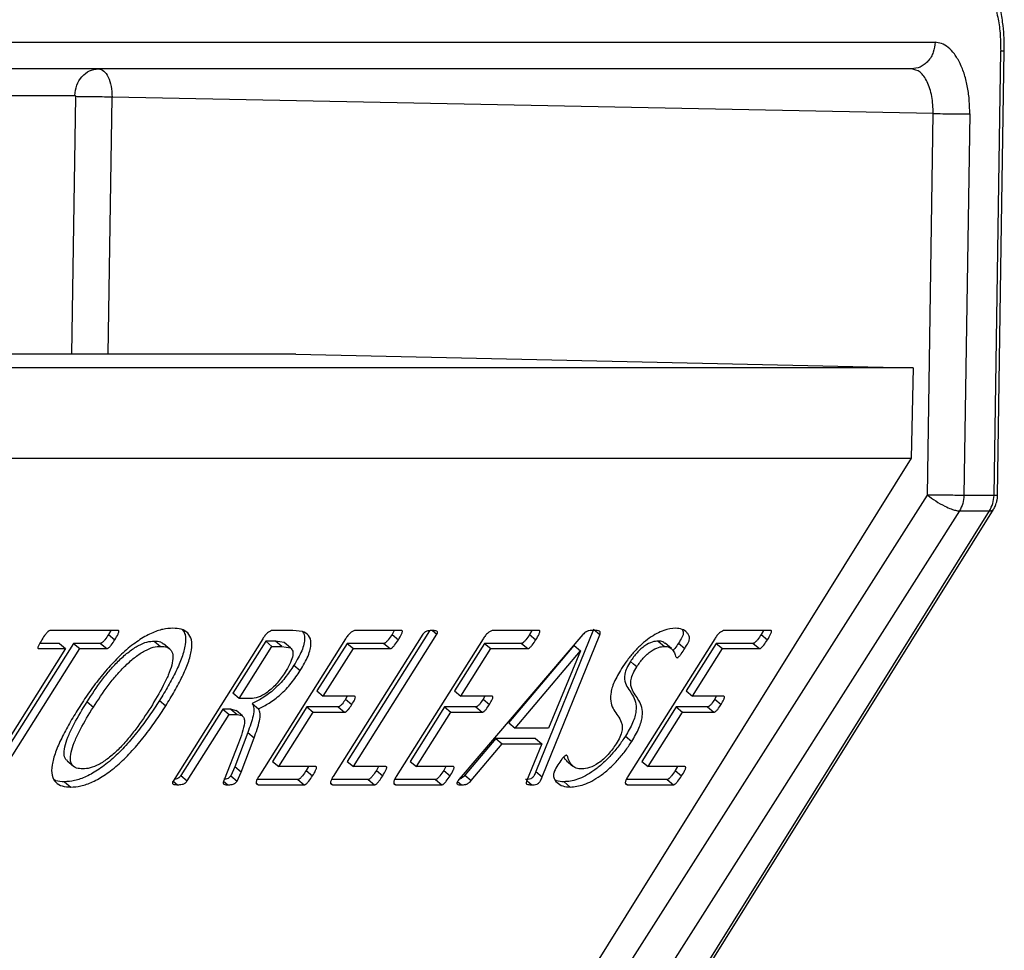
# Model space of a CAD drawing. Header units: millimetres. Extents: x 224 to 956, y 38 to 794.
# Tile 61 of 130: x 373 to 384, y 398 to 408. Entities that reach past the tile are written whole.
import ezdxf

# ---------------------------------------------------------------- set-up
doc = ezdxf.new("R2010")
doc.units = ezdxf.units.MM

msp = doc.modelspace()

# ---------------------------------------------------------------- linework, layer by layer
at = {"color": 179, "linetype": 'Continuous', "lineweight": 25}
for p, q in [((370.405, 408.048), (383.505, 408.048)), ((384.159, 403.024), (384.233, 407.953)), ((384.24, 405.785), (384.273, 407.954)), ((383.245, 407.753), (370.184, 407.753)), ((383.485, 407.259), (374.38, 407.44)), ((383.421, 403.029), (383.485, 407.259)), ((383.89, 407.254), (383.826, 403.024)), ((384.199, 403.025), (384.24, 405.785)), ((376.418, 404.589), (371.793, 404.589)), ((376.418, 404.589), (383.261, 404.439)), ((383.261, 404.439), (370.533, 404.439)), ((383.261, 404.439), (383.24, 403.439)), ((370.521, 403.439), (383.24, 403.439)), ((383.24, 403.439), (379.704, 397.765)), ((374.091, 388.367), (383.421, 403.029)), ((384.159, 403.024), (383.826, 403.024)), ((374.582, 387.53), (384.153, 402.87)), ((383.776, 402.853), (374.016, 387.513)), ((374.538, 387.513), (384.109, 402.853)), ((383.776, 402.853), (384.109, 402.853)), ((374.446, 401.527), (373.694, 401.527)), ((374.365, 401.527), (374.34, 401.484)), ((374.34, 401.484), (374.41, 401.425)), ((376.384, 401.527), (376.161, 401.527)), ((376.491, 401.517), (376.384, 401.527)), ((377.825, 401.485), (376.831, 399.908)), ((377.898, 401.523), (376.985, 400.076)), ((377.055, 400.017), (377.981, 401.485)), ((377.59, 401.527), (377.08, 401.527)), ((377.508, 401.527), (377.484, 401.483)), ((377.484, 401.483), (377.554, 401.424)), ((377.931, 401.527), (377.981, 401.485)), ((379.6, 401.481), (378.25, 399.905)), ((379.115, 401.527), (378.605, 401.527)), ((379.034, 401.527), (379.009, 401.483)), ((379.009, 401.483), (379.079, 401.424)), ((379.717, 401.539), (379.08, 399.962)), ((379.15, 399.904), (379.787, 401.48)), ((379.787, 401.48), (379.717, 401.539)), ((381.683, 401.527), (381.173, 401.527)), ((381.602, 401.527), (381.577, 401.483)), ((381.577, 401.483), (381.647, 401.424)), ((373.951, 401.384), (373.025, 399.916)), ((373.795, 401.384), (373.578, 401.384)), ((373.795, 401.384), (373.865, 401.326)), ((374.25, 401.384), (373.951, 401.384)), ((373.951, 401.384), (374.021, 401.326)), ((374.25, 401.384), (374.32, 401.326)), ((374.848, 401.41), (374.918, 401.351)), ((375.021, 401.32), (374.951, 401.379)), ((376.051, 401.435), (375.056, 399.858)), ((376.083, 401.41), (375.718, 400.831)), ((375.788, 400.772), (376.153, 401.351)), ((376.969, 401.434), (376.006, 399.908)), ((376.193, 401.41), (376.083, 401.41)), ((376.153, 401.351), (376.083, 401.41)), ((376.153, 401.351), (376.263, 401.351)), ((376.287, 401.392), (376.193, 401.41)), ((376.263, 401.351), (376.193, 401.41)), ((376.263, 401.351), (376.357, 401.333)), ((376.357, 401.333), (376.287, 401.392)), ((376.986, 401.384), (376.652, 400.856)), ((377.394, 401.384), (376.986, 401.384)), ((376.986, 401.384), (377.056, 401.326)), ((377.394, 401.384), (377.464, 401.326)), ((378.494, 401.434), (377.531, 399.908)), ((378.511, 401.384), (378.178, 400.856)), ((378.919, 401.384), (378.511, 401.384)), ((378.511, 401.384), (378.581, 401.326)), ((378.78, 400.504), (379.503, 401.359)), ((378.919, 401.384), (378.989, 401.326)), ((379.503, 401.359), (379.573, 401.3)), ((381.062, 401.434), (380.099, 399.908)), ((380.436, 401.41), (380.506, 401.351)), ((380.582, 401.326), (380.512, 401.385)), ((380.66, 401.386), (380.73, 401.328)), ((381.079, 401.384), (380.746, 400.856)), ((381.487, 401.384), (381.079, 401.384)), ((381.079, 401.384), (381.149, 401.326)), ((381.487, 401.384), (381.557, 401.326)), ((373.865, 401.326), (372.939, 399.858)), ((373.095, 399.858), (374.021, 401.326)), ((373.566, 401.326), (373.865, 401.326)), ((374.021, 401.326), (374.32, 401.326)), ((376.722, 400.797), (377.056, 401.326)), ((377.056, 401.326), (377.464, 401.326)), ((378.248, 400.797), (378.581, 401.326)), ((378.581, 401.326), (378.989, 401.326)), ((378.85, 400.445), (379.573, 401.3)), ((379.573, 401.3), (379.219, 400.445)), ((380.816, 400.797), (381.149, 401.326)), ((381.149, 401.326), (381.557, 401.326)), ((376.397, 401.142), (376.467, 401.083)), ((380.163, 401.154), (380.128, 401.184)), ((380.198, 401.125), (380.163, 401.154)), ((375.788, 400.772), (375.718, 400.831)), ((376.652, 400.856), (376.722, 400.797)), ((377.069, 400.797), (376.722, 400.797)), ((376.987, 400.797), (376.968, 400.765)), ((378.178, 400.856), (378.248, 400.797)), ((378.594, 400.797), (378.248, 400.797)), ((378.512, 400.797), (378.494, 400.765)), ((380.746, 400.856), (380.816, 400.797)), ((381.162, 400.797), (380.816, 400.797)), ((381.08, 400.797), (381.062, 400.765)), ((374.102, 400.735), (374.172, 400.676)), ((374.905, 400.75), (374.975, 400.691)), ((375.915, 400.772), (375.788, 400.772)), ((375.934, 400.719), (376.004, 400.66)), ((376.968, 400.765), (377.038, 400.706)), ((378.494, 400.765), (378.564, 400.706)), ((381.062, 400.765), (381.132, 400.706)), ((375.607, 400.655), (375.142, 399.918)), ((375.212, 399.859), (375.677, 400.596)), ((375.698, 400.655), (375.607, 400.655)), ((375.607, 400.655), (375.677, 400.596)), ((375.677, 400.596), (375.768, 400.596)), ((375.754, 400.635), (375.698, 400.655)), ((375.698, 400.655), (375.768, 400.596)), ((375.826, 400.579), (375.756, 400.638)), ((376.541, 400.68), (376.16, 400.076)), ((376.23, 400.017), (376.611, 400.621)), ((376.888, 400.68), (376.541, 400.68)), ((376.541, 400.68), (376.611, 400.621)), ((376.611, 400.621), (376.958, 400.621)), ((376.888, 400.68), (376.958, 400.621)), ((378.067, 400.68), (377.686, 400.076)), ((377.756, 400.017), (378.137, 400.621)), ((378.413, 400.68), (378.067, 400.68)), ((378.067, 400.68), (378.137, 400.621)), ((378.137, 400.621), (378.483, 400.621)), ((378.413, 400.68), (378.483, 400.621)), ((380.635, 400.68), (380.254, 400.076)), ((380.324, 400.017), (380.705, 400.621)), ((380.981, 400.68), (380.635, 400.68)), ((380.635, 400.68), (380.705, 400.621)), ((380.705, 400.621), (381.051, 400.621)), ((380.981, 400.68), (381.051, 400.621)), ((378.78, 400.504), (378.85, 400.445)), ((375.884, 400.394), (375.74, 400.015)), ((375.884, 400.394), (375.954, 400.335)), ((379.219, 400.445), (378.85, 400.445)), ((375.781, 400.279), (375.621, 399.871)), ((375.81, 399.956), (375.954, 400.335)), ((378.634, 400.328), (378.29, 399.921)), ((378.36, 399.862), (378.704, 400.269)), ((379.075, 400.328), (378.634, 400.328)), ((378.634, 400.328), (378.704, 400.269)), ((378.704, 400.269), (379.145, 400.269)), ((379.145, 400.269), (378.976, 399.856)), ((379.075, 400.328), (379.145, 400.269)), ((380.071, 400.355), (380.142, 400.296)), ((373.881, 400.082), (373.951, 400.023)), ((376.16, 400.076), (376.23, 400.017)), ((376.985, 400.076), (377.055, 400.017)), ((377.686, 400.076), (377.756, 400.017)), ((379.42, 400.083), (379.49, 400.024)), ((380.254, 400.076), (380.324, 400.017)), ((375.74, 400.015), (375.696, 399.917)), ((375.81, 399.956), (375.74, 400.015)), ((375.766, 399.858), (375.81, 399.956)), ((376.638, 400.017), (376.23, 400.017)), ((376.557, 400.017), (376.532, 399.975)), ((376.532, 399.975), (376.602, 399.916)), ((377.417, 400.017), (377.055, 400.017)), ((377.335, 400.017), (377.311, 399.976)), ((377.311, 399.976), (377.381, 399.917)), ((378.164, 400.017), (377.756, 400.017)), ((378.082, 400.017), (378.057, 399.975)), ((378.057, 399.975), (378.127, 399.916)), ((378.29, 399.921), (378.36, 399.862)), ((379.08, 399.962), (379.15, 399.904)), ((380.732, 400.017), (380.324, 400.017)), ((380.65, 400.017), (380.625, 399.975)), ((380.625, 399.975), (380.695, 399.916)), ((373.852, 399.85), (373.922, 399.791)), ((375.057, 399.858), (375.107, 399.816)), ((375.142, 399.918), (375.212, 399.859)), ((375.616, 399.856), (375.664, 399.816)), ((375.696, 399.917), (375.766, 399.858)), ((375.984, 399.829), (376, 399.816)), ((376.441, 399.875), (375.987, 399.875)), ((376, 399.816), (376.511, 399.816)), ((376.441, 399.875), (376.511, 399.816)), ((376.809, 399.829), (376.825, 399.816)), ((377.219, 399.875), (376.812, 399.875)), ((376.825, 399.816), (377.289, 399.816)), ((377.219, 399.875), (377.289, 399.816)), ((377.509, 399.829), (377.526, 399.816)), ((377.966, 399.875), (377.512, 399.875)), ((377.526, 399.816), (378.036, 399.816)), ((377.966, 399.875), (378.036, 399.816)), ((378.21, 399.852), (378.253, 399.816)), ((378.981, 399.859), (379.033, 399.816)), ((379.391, 399.85), (379.461, 399.791)), ((380.077, 399.829), (380.094, 399.816)), ((380.534, 399.875), (380.08, 399.875)), ((380.094, 399.816), (380.604, 399.816)), ((380.534, 399.875), (380.604, 399.816))]:
    msp.add_line(p, q, dxfattribs=at)
at = {"color": 8, "linetype": 'Continuous', "lineweight": 25}
for p, q in [((370.055, 407.459), (373.968, 407.459)), ((373.974, 407.446), (373.931, 404.589)), ((374.337, 404.589), (374.38, 407.44))]:
    msp.add_line(p, q, dxfattribs=at)
at = {"color": 179, "linetype": 'Continuous', "lineweight": 25}
for points, knots in [([(384.273, 407.954), (384.273, 408.011), (384.272, 408.118), (384.255, 408.282), (384.23, 408.423), (384.202, 408.535), (384.175, 408.619), (384.141, 408.71), (384.087, 408.824), (384.021, 408.93), (383.941, 409.024), (383.858, 409.096), (383.756, 409.16), (383.677, 409.183), (383.636, 409.195)], [0, 0, 0, 0, 0.102603, 0.193616, 0.302373, 0.372843, 0.419737, 0.476195, 0.568098, 0.68081, 0.748643, 0.824973, 0.909265, 1, 1, 1, 1]), ([(383.768, 408.913), (383.797, 408.91), (383.857, 408.903), (383.946, 408.85), (384.03, 408.761), (384.105, 408.637), (384.165, 408.483), (384.207, 408.311), (384.231, 408.133), (384.232, 408.012), (384.233, 407.953)], [0, 0, 0, 0, 0.116515, 0.24001, 0.368642, 0.500001, 0.631358, 0.759987, 0.883484, 1, 1, 1, 1]), ([(383.505, 408.048), (383.501, 408.011), (383.495, 407.954), (383.462, 407.885), (383.428, 407.838), (383.387, 407.8), (383.327, 407.763), (383.277, 407.757), (383.245, 407.753)], [0, 0, 0, 0, 0.239693, 0.368518, 0.500006, 0.631484, 0.760307, 1, 1, 1, 1]), ([(383.89, 407.254), (383.889, 407.302), (383.888, 407.402), (383.868, 407.55), (383.834, 407.692), (383.784, 407.819), (383.722, 407.923), (383.652, 407.996), (383.579, 408.04), (383.529, 408.046), (383.505, 408.048)], [0, 0, 0, 0, 0.116514, 0.240009, 0.368641, 0.500001, 0.631359, 0.759987, 0.883483, 1, 1, 1, 1]), ([(373.968, 407.459), (373.972, 407.498), (373.981, 407.575), (374.042, 407.672), (374.127, 407.74), (374.194, 407.749), (374.228, 407.753)], [0, 0, 0, 0, 0.250004, 0.499998, 0.749995, 1, 1, 1, 1]), ([(374.228, 407.753), (374.248, 407.749), (374.289, 407.739), (374.34, 407.667), (374.374, 407.563), (374.378, 407.481), (374.38, 407.44)], [0, 0, 0, 0, 0.25, 0.500008, 0.750005, 1, 1, 1, 1]), ([(383.485, 407.259), (383.482, 407.324), (383.477, 407.453), (383.422, 407.617), (383.342, 407.731), (383.277, 407.746), (383.245, 407.753)], [0, 0, 0, 0, 0.250002, 0.500003, 0.750001, 1, 1, 1, 1]), ([(373.968, 407.459), (373.969, 407.459), (373.97, 407.458), (373.972, 407.457), (373.973, 407.455), (373.973, 407.453), (373.974, 407.45), (373.974, 407.447), (373.974, 407.446)], [0, 0, 0, 0, 0.239522, 0.368414, 0.500081, 0.631668, 0.760656, 1, 1, 1, 1]), ([(374.38, 407.44), (374.343, 407.441), (374.271, 407.442), (374.152, 407.444), (374.044, 407.445), (373.998, 407.445), (373.974, 407.446)], [0, 0, 0, 0, 0.249997, 0.499992, 0.75, 1, 1, 1, 1]), ([(383.485, 407.259), (383.519, 407.258), (383.573, 407.257), (383.651, 407.256), (383.711, 407.255), (383.768, 407.254), (383.834, 407.254), (383.868, 407.254), (383.89, 407.254)], [0, 0, 0, 0, 0.2396977, 0.3685124, 0.5000017, 0.6314817, 0.7603059, 1, 1, 1, 1]), ([(383.421, 403.029), (383.451, 403.007), (383.51, 402.961), (383.606, 402.907), (383.68, 402.875), (383.736, 402.857), (383.762, 402.854), (383.776, 402.853)], [0, 0, 0, 0, 0.2495788, 0.4991577, 0.6929293, 0.8323974, 1, 1, 1, 1]), ([(383.826, 403.024), (383.803, 403.024), (383.756, 403.025), (383.648, 403.026), (383.529, 403.027), (383.457, 403.029), (383.421, 403.029)], [0, 0, 0, 0, 0.249996, 0.5, 0.749991, 1, 1, 1, 1]), ([(383.826, 403.024), (383.824, 402.994), (383.818, 402.932), (383.79, 402.879), (383.776, 402.853)], [0, 0, 0, 0, 0.500009, 1, 1, 1, 1]), ([(384.109, 402.853), (384.123, 402.879), (384.151, 402.932), (384.156, 402.994), (384.159, 403.024)], [0, 0, 0, 0, 0.499991, 1, 1, 1, 1]), ([(384.152, 402.871), (384.155, 402.874), (384.166, 402.89), (384.178, 402.918), (384.189, 402.95), (384.194, 402.973), (384.196, 402.99), (384.198, 403.003), (384.198, 403.013), (384.199, 403.02), (384.199, 403.022), (384.199, 403.026), (384.199, 403.028), (384.199, 403.03)], [0, 0, 0, 0, 0.066547, 0.346861, 0.540605, 0.676015, 0.7712, 0.838318, 0.919197, 0.942865, 0.959597, 0.971425, 1, 1, 1, 1]), ([(373.694, 401.527), (373.69, 401.526), (373.685, 401.526), (373.676, 401.52), (373.667, 401.513), (373.656, 401.501), (373.631, 401.472), (373.614, 401.446), (373.601, 401.425)], [0, 0, 0, 0, 0.124416, 0.18744, 0.250059, 0.375207, 0.500278, 1, 1, 1, 1]), ([(375.054, 401.552), (375.018, 401.55), (374.946, 401.546), (374.816, 401.501), (374.672, 401.42), (374.522, 401.302), (374.375, 401.157), (374.24, 400.997), (374.116, 400.831), (374.043, 400.718), (374.007, 400.662)], [0, 0, 0, 0, 0.125067, 0.250043, 0.374961, 0.499837, 0.624776, 0.749796, 0.874879, 1, 1, 1, 1]), ([(374.34, 401.484), (374.327, 401.463), (374.311, 401.438), (374.287, 401.409), (374.276, 401.398), (374.267, 401.391), (374.258, 401.386), (374.253, 401.385), (374.25, 401.384)], [0, 0, 0, 0, 0.499614, 0.624841, 0.749825, 0.812523, 0.875149, 1, 1, 1, 1]), ([(374.41, 401.425), (374.423, 401.446), (374.44, 401.472), (374.452, 401.501), (374.455, 401.513), (374.455, 401.52), (374.454, 401.524), (374.451, 401.527), (374.448, 401.527), (374.446, 401.527)], [0, 0, 0, 0, 0.499564, 0.624471, 0.749504, 0.812049, 0.875044, 0.93718, 1, 1, 1, 1]), ([(375.162, 401.532), (375.173, 401.516), (375.199, 401.477), (375.195, 401.371), (375.159, 401.231), (375.09, 401.074), (375.005, 400.913), (374.938, 400.804), (374.905, 400.75)], [0, 0, 0, 0, 0.116524, 0.292949, 0.469497, 0.646261, 0.823119, 1, 1, 1, 1]), ([(374.975, 400.691), (375.008, 400.745), (375.075, 400.854), (375.16, 401.015), (375.228, 401.172), (375.266, 401.313), (375.266, 401.429), (375.223, 401.505), (375.151, 401.546), (375.087, 401.55), (375.054, 401.552)], [0, 0, 0, 0, 0.125139, 0.250258, 0.375312, 0.500215, 0.625028, 0.749909, 0.874911, 1, 1, 1, 1]), ([(376.161, 401.527), (376.153, 401.526), (376.14, 401.524), (376.12, 401.512), (376.105, 401.501), (376.089, 401.487), (376.07, 401.464), (376.058, 401.447), (376.051, 401.435)], [0, 0, 0, 0, 0.249485, 0.375017, 0.500733, 0.625219, 0.750539, 1, 1, 1, 1]), ([(376.493, 401.515), (376.504, 401.493), (376.521, 401.457), (376.509, 401.377), (376.477, 401.279), (376.429, 401.197), (376.397, 401.142)], [0, 0, 0, 0, 0.293949, 0.470786, 0.647572, 1, 1, 1, 1]), ([(376.467, 401.083), (376.499, 401.138), (376.547, 401.22), (376.579, 401.319), (376.591, 401.404), (376.567, 401.481), (376.516, 401.505), (376.491, 401.517)], [0, 0, 0, 0, 0.249715, 0.374978, 0.500274, 0.749694, 1, 1, 1, 1]), ([(377.08, 401.527), (377.072, 401.526), (377.06, 401.524), (377.039, 401.512), (377.024, 401.502), (377.008, 401.487), (376.988, 401.464), (376.977, 401.446), (376.969, 401.434)], [0, 0, 0, 0, 0.2495154, 0.3749248, 0.5009821, 0.625145, 0.7508358, 1, 1, 1, 1]), ([(377.484, 401.483), (377.471, 401.463), (377.454, 401.438), (377.431, 401.41), (377.42, 401.398), (377.411, 401.391), (377.403, 401.386), (377.397, 401.385), (377.394, 401.384)], [0, 0, 0, 0, 0.499576, 0.624724, 0.749716, 0.812496, 0.875219, 1, 1, 1, 1]), ([(377.554, 401.424), (377.567, 401.445), (377.583, 401.471), (377.595, 401.5), (377.6, 401.513), (377.599, 401.52), (377.597, 401.525), (377.593, 401.526), (377.59, 401.527)], [0, 0, 0, 0, 0.499888, 0.624728, 0.749944, 0.812475, 0.875697, 1, 1, 1, 1]), ([(377.93, 401.527), (377.914, 401.526), (377.891, 401.524), (377.862, 401.517), (377.847, 401.509), (377.839, 401.502), (377.832, 401.494), (377.827, 401.488), (377.825, 401.485)], [0, 0, 0, 0, 0.499815, 0.74964, 0.812288, 0.874867, 0.93745, 1, 1, 1, 1]), ([(377.981, 401.485), (377.983, 401.488), (377.986, 401.494), (377.989, 401.502), (377.989, 401.509), (377.985, 401.517), (377.965, 401.525), (377.944, 401.526), (377.93, 401.527)], [0, 0, 0, 0, 0.062569, 0.125082, 0.187776, 0.250172, 0.50017, 1, 1, 1, 1]), ([(378.605, 401.527), (378.597, 401.526), (378.585, 401.524), (378.565, 401.512), (378.549, 401.502), (378.533, 401.487), (378.514, 401.464), (378.502, 401.446), (378.494, 401.434)], [0, 0, 0, 0, 0.249515, 0.374924, 0.500981, 0.625174, 0.750836, 1, 1, 1, 1]), ([(379.009, 401.483), (378.996, 401.463), (378.979, 401.438), (378.956, 401.41), (378.945, 401.398), (378.937, 401.391), (378.928, 401.386), (378.923, 401.385), (378.919, 401.384)], [0, 0, 0, 0, 0.499574, 0.624722, 0.749753, 0.812496, 0.87522, 1, 1, 1, 1]), ([(379.079, 401.424), (379.092, 401.445), (379.108, 401.471), (379.12, 401.5), (379.125, 401.513), (379.124, 401.52), (379.122, 401.525), (379.118, 401.526), (379.115, 401.527)], [0, 0, 0, 0, 0.499876, 0.62473, 0.749945, 0.812476, 0.875675, 1, 1, 1, 1]), ([(379.72, 401.527), (379.704, 401.527), (379.678, 401.527), (379.645, 401.518), (379.627, 401.507), (379.615, 401.497), (379.606, 401.488), (379.6, 401.481)], [0, 0, 0, 0, 0.500336, 0.749711, 0.812392, 0.874991, 1, 1, 1, 1]), ([(379.787, 401.48), (379.79, 401.486), (379.793, 401.496), (379.793, 401.507), (379.789, 401.518), (379.765, 401.527), (379.738, 401.527), (379.72, 401.527)], [0, 0, 0, 0, 0.124963, 0.187548, 0.25026, 0.499569, 1, 1, 1, 1]), ([(380.63, 401.552), (380.587, 401.548), (380.524, 401.541), (380.42, 401.495), (380.337, 401.445), (380.252, 401.376), (380.168, 401.293), (380.092, 401.2), (380.05, 401.136), (380.029, 401.104)], [0, 0, 0, 0, 0.249744, 0.374877, 0.499937, 0.62492, 0.749917, 0.874918, 1, 1, 1, 1]), ([(380.73, 401.328), (380.743, 401.349), (380.763, 401.38), (380.783, 401.422), (380.784, 401.453), (380.772, 401.479), (380.747, 401.514), (380.703, 401.544), (380.654, 401.549), (380.63, 401.552)], [0, 0, 0, 0, 0.125072, 0.187391, 0.24975, 0.374683, 0.499826, 0.749936, 1, 1, 1, 1]), ([(380.7, 401.539), (380.701, 401.538), (380.707, 401.529), (380.714, 401.512), (380.713, 401.481), (380.693, 401.439), (380.673, 401.407), (380.66, 401.386)], [0, 0, 0, 0, 0.018634, 0.345851, 0.509183, 0.672414, 1, 1, 1, 1]), ([(381.173, 401.527), (381.165, 401.526), (381.153, 401.524), (381.133, 401.512), (381.117, 401.502), (381.101, 401.487), (381.082, 401.464), (381.07, 401.446), (381.062, 401.434)], [0, 0, 0, 0, 0.249517, 0.37492, 0.500983, 0.625143, 0.750835, 1, 1, 1, 1]), ([(381.577, 401.483), (381.564, 401.463), (381.547, 401.438), (381.524, 401.41), (381.513, 401.398), (381.505, 401.391), (381.496, 401.386), (381.491, 401.385), (381.487, 401.384)], [0, 0, 0, 0, 0.499578, 0.624728, 0.749724, 0.812505, 0.875229, 1, 1, 1, 1]), ([(381.647, 401.424), (381.66, 401.445), (381.676, 401.471), (381.688, 401.5), (381.693, 401.513), (381.692, 401.52), (381.69, 401.525), (381.686, 401.526), (381.683, 401.527)], [0, 0, 0, 0, 0.499889, 0.624737, 0.749953, 0.812474, 0.875686, 1, 1, 1, 1]), ([(373.601, 401.425), (373.589, 401.405), (373.573, 401.379), (373.56, 401.35), (373.557, 401.339), (373.557, 401.332), (373.559, 401.327), (373.563, 401.326), (373.566, 401.326)], [0, 0, 0, 0, 0.4994574, 0.6247195, 0.7497054, 0.8124385, 0.875136, 1, 1, 1, 1]), ([(374.102, 400.735), (374.155, 400.816), (374.234, 400.937), (374.359, 401.093), (374.461, 401.202), (374.568, 401.295), (374.674, 401.365), (374.77, 401.404), (374.822, 401.408), (374.848, 401.41)], [0, 0, 0, 0, 0.250062, 0.375168, 0.500176, 0.625094, 0.750017, 0.87492, 1, 1, 1, 1]), ([(374.172, 400.676), (374.225, 400.757), (374.304, 400.878), (374.429, 401.034), (374.531, 401.143), (374.638, 401.236), (374.744, 401.306), (374.84, 401.346), (374.892, 401.349), (374.918, 401.351)], [0, 0, 0, 0, 0.250064, 0.37517, 0.500178, 0.625094, 0.750022, 0.874923, 1, 1, 1, 1]), ([(374.32, 401.326), (374.323, 401.326), (374.328, 401.327), (374.337, 401.332), (374.346, 401.339), (374.357, 401.35), (374.381, 401.379), (374.397, 401.404), (374.41, 401.425)], [0, 0, 0, 0, 0.12485, 0.187456, 0.250189, 0.375171, 0.500397, 1, 1, 1, 1]), ([(374.918, 401.351), (374.942, 401.349), (374.99, 401.346), (375.039, 401.309), (375.06, 401.241), (375.045, 401.145), (375.006, 401.034), (374.93, 400.876), (374.857, 400.755), (374.808, 400.674)], [0, 0, 0, 0, 0.125101, 0.250028, 0.374896, 0.499753, 0.624792, 0.749889, 1, 1, 1, 1]), ([(374.848, 401.41), (374.873, 401.409), (374.914, 401.408), (374.939, 401.385), (374.948, 401.375)], [0, 0, 0, 0, 0.601819, 1, 1, 1, 1]), ([(377.464, 401.326), (377.467, 401.326), (377.473, 401.327), (377.481, 401.332), (377.49, 401.339), (377.501, 401.351), (377.524, 401.379), (377.541, 401.404), (377.554, 401.424)], [0, 0, 0, 0, 0.124762, 0.187487, 0.250217, 0.375249, 0.500419, 1, 1, 1, 1]), ([(378.989, 401.326), (378.993, 401.326), (378.998, 401.327), (379.007, 401.332), (379.015, 401.339), (379.026, 401.351), (379.049, 401.379), (379.066, 401.404), (379.079, 401.424)], [0, 0, 0, 0, 0.124761, 0.1875, 0.250219, 0.37525, 0.500418, 1, 1, 1, 1]), ([(380.436, 401.41), (380.415, 401.408), (380.372, 401.404), (380.302, 401.369), (380.243, 401.323), (380.185, 401.267), (380.151, 401.217), (380.128, 401.184)], [0, 0, 0, 0, 0.25017, 0.499938, 0.62523, 0.750603, 1, 1, 1, 1]), ([(380.198, 401.125), (380.221, 401.158), (380.255, 401.208), (380.313, 401.265), (380.372, 401.31), (380.442, 401.345), (380.485, 401.349), (380.506, 401.351)], [0, 0, 0, 0, 0.249397, 0.374764, 0.500063, 0.74983, 1, 1, 1, 1]), ([(380.51, 401.383), (380.503, 401.389), (380.485, 401.407), (380.455, 401.409), (380.436, 401.41)], [0, 0, 0, 0, 0.370529, 1, 1, 1, 1]), ([(380.506, 401.351), (380.525, 401.349), (380.562, 401.346), (380.597, 401.313), (380.617, 401.277), (380.627, 401.248), (380.633, 401.231), (380.64, 401.227), (380.644, 401.225)], [0, 0, 0, 0, 0.249879, 0.499911, 0.750076, 0.875228, 0.937775, 1, 1, 1, 1]), ([(380.66, 401.386), (380.648, 401.367), (380.63, 401.338), (380.607, 401.311), (380.6, 401.302)], [0, 0, 0, 0, 0.688087, 1, 1, 1, 1]), ([(381.557, 401.326), (381.561, 401.326), (381.566, 401.327), (381.575, 401.332), (381.583, 401.339), (381.594, 401.351), (381.617, 401.379), (381.634, 401.404), (381.647, 401.424)], [0, 0, 0, 0, 0.124771, 0.187495, 0.250224, 0.375255, 0.500424, 1, 1, 1, 1]), ([(376.357, 401.333), (376.368, 401.323), (376.383, 401.307), (376.387, 401.268), (376.379, 401.221), (376.351, 401.151), (376.316, 401.092), (376.298, 401.063)], [0, 0, 0, 0, 0.249765, 0.374972, 0.500152, 0.749853, 1, 1, 1, 1]), ([(380.644, 401.225), (380.646, 401.225), (380.649, 401.225), (380.655, 401.229), (380.662, 401.234), (380.675, 401.247), (380.698, 401.279), (380.717, 401.308), (380.73, 401.328)], [0, 0, 0, 0, 0.062824, 0.124874, 0.188071, 0.250282, 0.500118, 1, 1, 1, 1]), ([(376.397, 401.142), (376.365, 401.095), (376.301, 400.999), (376.178, 400.87), (376.05, 400.774), (375.973, 400.738), (375.934, 400.719)], [0, 0, 0, 0, 0.25004, 0.499471, 0.749458, 1, 1, 1, 1]), ([(380.128, 401.184), (380.113, 401.159), (380.083, 401.109), (380.056, 401.019), (380.067, 400.938), (380.109, 400.874), (380.152, 400.809), (380.189, 400.738), (380.196, 400.638), (380.16, 400.505), (380.101, 400.405), (380.071, 400.355)], [0, 0, 0, 0, 0.062483, 0.124916, 0.249558, 0.374819, 0.500152, 0.625451, 0.750423, 0.875161, 1, 1, 1, 1]), ([(380.142, 400.296), (380.171, 400.346), (380.23, 400.446), (380.266, 400.58), (380.259, 400.679), (380.222, 400.75), (380.179, 400.815), (380.144, 400.869), (380.13, 400.928), (380.133, 400.982), (380.153, 401.05), (380.183, 401.1), (380.198, 401.125)], [0, 0, 0, 0, 0.124769, 0.249435, 0.374336, 0.499563, 0.624824, 0.750012, 0.812619, 0.875156, 0.937552, 1, 1, 1, 1]), ([(376.298, 401.063), (376.27, 401.021), (376.228, 400.959), (376.157, 400.886), (376.102, 400.841), (376.049, 400.807), (375.982, 400.777), (375.942, 400.774), (375.915, 400.772)], [0, 0, 0, 0, 0.249636, 0.374674, 0.499692, 0.624825, 0.750008, 1, 1, 1, 1]), ([(376.004, 400.66), (376.043, 400.679), (376.12, 400.715), (376.248, 400.811), (376.371, 400.941), (376.435, 401.036), (376.467, 401.083)], [0, 0, 0, 0, 0.25054, 0.500523, 0.749956, 1, 1, 1, 1]), ([(380.029, 401.104), (379.999, 401.053), (379.939, 400.953), (379.903, 400.819), (379.908, 400.717), (379.944, 400.644), (379.988, 400.581), (380.024, 400.527), (380.038, 400.469), (380.035, 400.414), (380.015, 400.346), (379.985, 400.296), (379.97, 400.271)], [0, 0, 0, 0, 0.124776, 0.24949, 0.374411, 0.499589, 0.624827, 0.750018, 0.812639, 0.87515, 0.937541, 1, 1, 1, 1]), ([(377.038, 400.706), (377.05, 400.725), (377.065, 400.749), (377.076, 400.775), (377.078, 400.787), (377.076, 400.795), (377.071, 400.797), (377.069, 400.797)], [0, 0, 0, 0, 0.500047, 0.62516, 0.750111, 0.875453, 1, 1, 1, 1]), ([(378.564, 400.706), (378.576, 400.725), (378.59, 400.749), (378.601, 400.775), (378.603, 400.787), (378.602, 400.795), (378.596, 400.797), (378.594, 400.797)], [0, 0, 0, 0, 0.500044, 0.625159, 0.750132, 0.875475, 1, 1, 1, 1]), ([(381.132, 400.706), (381.144, 400.725), (381.158, 400.749), (381.169, 400.775), (381.171, 400.787), (381.17, 400.795), (381.164, 400.797), (381.162, 400.797)], [0, 0, 0, 0, 0.500047, 0.625169, 0.750121, 0.875476, 1, 1, 1, 1]), ([(373.884, 400.085), (373.878, 400.089), (373.855, 400.103), (373.844, 400.163), (373.858, 400.259), (373.9, 400.372), (373.977, 400.531), (374.052, 400.654), (374.102, 400.735)], [0, 0, 0, 0, 0.051639, 0.209502, 0.367339, 0.525425, 0.683665, 1, 1, 1, 1]), ([(374.905, 400.75), (374.868, 400.693), (374.795, 400.58), (374.67, 400.413), (374.535, 400.251), (374.388, 400.104), (374.236, 399.984), (374.092, 399.902), (373.961, 399.856), (373.888, 399.852), (373.852, 399.85)], [0, 0, 0, 0, 0.125126, 0.250216, 0.375246, 0.500208, 0.625057, 0.749965, 0.874937, 1, 1, 1, 1]), ([(373.922, 399.791), (373.958, 399.793), (374.031, 399.797), (374.162, 399.843), (374.307, 399.925), (374.458, 400.045), (374.605, 400.192), (374.74, 400.354), (374.865, 400.521), (374.938, 400.634), (374.975, 400.691)], [0, 0, 0, 0, 0.125063, 0.250036, 0.374946, 0.499795, 0.624757, 0.749787, 0.874874, 1, 1, 1, 1]), ([(375.934, 400.719), (375.942, 400.702), (375.958, 400.667), (375.943, 400.556), (375.907, 400.459), (375.884, 400.394)], [0, 0, 0, 0, 0.249582, 0.49965, 1, 1, 1, 1]), ([(376.968, 400.765), (376.957, 400.747), (376.942, 400.724), (376.92, 400.699), (376.91, 400.69), (376.902, 400.684), (376.895, 400.681), (376.891, 400.68), (376.888, 400.68)], [0, 0, 0, 0, 0.499609, 0.624679, 0.749559, 0.812321, 0.875031, 1, 1, 1, 1]), ([(376.958, 400.621), (376.961, 400.621), (376.965, 400.622), (376.972, 400.625), (376.98, 400.631), (376.99, 400.64), (377.012, 400.665), (377.027, 400.688), (377.038, 400.706)], [0, 0, 0, 0, 0.124968, 0.187697, 0.250443, 0.375323, 0.500394, 1, 1, 1, 1]), ([(378.494, 400.765), (378.482, 400.747), (378.468, 400.724), (378.446, 400.699), (378.436, 400.69), (378.428, 400.684), (378.42, 400.681), (378.416, 400.68), (378.413, 400.68)], [0, 0, 0, 0, 0.499608, 0.624679, 0.74956, 0.812321, 0.875032, 1, 1, 1, 1]), ([(378.483, 400.621), (378.486, 400.621), (378.49, 400.622), (378.498, 400.625), (378.506, 400.631), (378.516, 400.64), (378.538, 400.665), (378.552, 400.688), (378.564, 400.706)], [0, 0, 0, 0, 0.124969, 0.187679, 0.250402, 0.375283, 0.50039, 1, 1, 1, 1]), ([(381.062, 400.765), (381.05, 400.747), (381.036, 400.724), (381.014, 400.699), (381.004, 400.69), (380.996, 400.684), (380.988, 400.681), (380.984, 400.68), (380.981, 400.68)], [0, 0, 0, 0, 0.499572, 0.624679, 0.749554, 0.812314, 0.875033, 1, 1, 1, 1]), ([(381.051, 400.621), (381.054, 400.621), (381.058, 400.622), (381.066, 400.625), (381.074, 400.631), (381.084, 400.64), (381.106, 400.665), (381.12, 400.688), (381.132, 400.706)], [0, 0, 0, 0, 0.1249685, 0.1876788, 0.2504405, 0.375321, 0.5003919, 1, 1, 1, 1]), ([(374.007, 400.662), (373.973, 400.607), (373.905, 400.497), (373.818, 400.334), (373.749, 400.176), (373.708, 400.031), (373.708, 399.915), (373.75, 399.837), (373.824, 399.797), (373.889, 399.793), (373.922, 399.791)], [0, 0, 0, 0, 0.125134, 0.250258, 0.37529, 0.50021, 0.625039, 0.749935, 0.874923, 1, 1, 1, 1]), ([(374.056, 399.992), (374.032, 399.994), (373.983, 399.997), (373.932, 400.032), (373.913, 400.102), (373.928, 400.2), (373.97, 400.313), (374.047, 400.473), (374.122, 400.595), (374.172, 400.676)], [0, 0, 0, 0, 0.125096, 0.2500203, 0.3748566, 0.499676, 0.6246992, 0.7498379, 1, 1, 1, 1]), ([(374.808, 400.674), (374.755, 400.593), (374.675, 400.471), (374.549, 400.313), (374.447, 400.202), (374.339, 400.107), (374.232, 400.037), (374.135, 399.997), (374.082, 399.994), (374.056, 399.992)], [0, 0, 0, 0, 0.250065, 0.375182, 0.500225, 0.625114, 0.750021, 0.874921, 1, 1, 1, 1]), ([(375.768, 400.596), (375.792, 400.593), (375.828, 400.587), (375.848, 400.545), (375.85, 400.488), (375.825, 400.396), (375.796, 400.318), (375.781, 400.279)], [0, 0, 0, 0, 0.249153, 0.37429, 0.499418, 0.749395, 1, 1, 1, 1]), ([(375.954, 400.335), (375.977, 400.4), (376.013, 400.497), (376.028, 400.609), (376.012, 400.643), (376.004, 400.66)], [0, 0, 0, 0, 0.500356, 0.750424, 1, 1, 1, 1]), ([(380.071, 400.355), (380.048, 400.319), (380, 400.246), (379.913, 400.142), (379.819, 400.048), (379.722, 399.971), (379.628, 399.913), (379.541, 399.875), (379.461, 399.853), (379.415, 399.851), (379.391, 399.85)], [0, 0, 0, 0, 0.125022, 0.24998, 0.374918, 0.499851, 0.624834, 0.749842, 0.874912, 1, 1, 1, 1]), ([(379.461, 399.791), (379.509, 399.795), (379.581, 399.802), (379.698, 399.855), (379.792, 399.912), (379.889, 399.989), (379.983, 400.083), (380.07, 400.187), (380.118, 400.26), (380.142, 400.296)], [0, 0, 0, 0, 0.249706, 0.374789, 0.499841, 0.624855, 0.749871, 0.874901, 1, 1, 1, 1]), ([(379.97, 400.271), (379.942, 400.23), (379.899, 400.169), (379.828, 400.099), (379.757, 400.043), (379.67, 400), (379.617, 399.995), (379.59, 399.992)], [0, 0, 0, 0, 0.249326, 0.374593, 0.499875, 0.749592, 1, 1, 1, 1]), ([(379.417, 400.143), (379.415, 400.143), (379.412, 400.143), (379.406, 400.14), (379.399, 400.135), (379.389, 400.127), (379.378, 400.115), (379.355, 400.084), (379.338, 400.058), (379.324, 400.037)], [0, 0, 0, 0, 0.062613, 0.125137, 0.187736, 0.25042, 0.375165, 0.500498, 1, 1, 1, 1]), ([(379.59, 399.992), (379.567, 399.993), (379.521, 399.996), (379.476, 400.034), (379.448, 400.076), (379.435, 400.113), (379.43, 400.136), (379.422, 400.141), (379.417, 400.143)], [0, 0, 0, 0, 0.250023, 0.500022, 0.75017, 0.875309, 0.937856, 1, 1, 1, 1]), ([(379.324, 400.037), (379.309, 400.012), (379.286, 399.975), (379.271, 399.929), (379.278, 399.883), (379.312, 399.837), (379.374, 399.797), (379.432, 399.793), (379.461, 399.791)], [0, 0, 0, 0, 0.12495, 0.187351, 0.249753, 0.499507, 0.749756, 1, 1, 1, 1]), ([(379.388, 400.125), (379.394, 400.114), (379.402, 400.098), (379.417, 400.088), (379.422, 400.085)], [0, 0, 0, 0, 0.666108, 1, 1, 1, 1]), ([(376.532, 399.975), (376.519, 399.954), (376.503, 399.928), (376.478, 399.9), (376.467, 399.889), (376.458, 399.882), (376.449, 399.876), (376.444, 399.875), (376.441, 399.875)], [0, 0, 0, 0, 0.4996181, 0.6246685, 0.7497593, 0.8124951, 0.8752184, 1, 1, 1, 1]), ([(376.602, 399.916), (376.615, 399.936), (376.632, 399.962), (376.643, 399.991), (376.647, 400.004), (376.646, 400.015), (376.641, 400.016), (376.638, 400.017)], [0, 0, 0, 0, 0.500273, 0.625308, 0.750589, 0.875625, 1, 1, 1, 1]), ([(377.311, 399.976), (377.298, 399.955), (377.282, 399.929), (377.257, 399.9), (377.246, 399.889), (377.237, 399.881), (377.228, 399.876), (377.222, 399.875), (377.219, 399.875)], [0, 0, 0, 0, 0.499641, 0.624751, 0.749846, 0.81252, 0.875154, 1, 1, 1, 1]), ([(377.381, 399.917), (377.394, 399.938), (377.41, 399.963), (377.422, 399.992), (377.426, 400.005), (377.425, 400.013), (377.422, 400.017), (377.419, 400.017), (377.417, 400.017)], [0, 0, 0, 0, 0.499907, 0.62488, 0.749904, 0.87503, 0.937045, 1, 1, 1, 1]), ([(378.057, 399.975), (378.044, 399.954), (378.028, 399.928), (378.003, 399.9), (377.992, 399.889), (377.983, 399.882), (377.975, 399.876), (377.969, 399.875), (377.966, 399.875)], [0, 0, 0, 0, 0.49963, 0.624683, 0.749776, 0.812512, 0.875236, 1, 1, 1, 1]), ([(378.127, 399.916), (378.141, 399.936), (378.157, 399.962), (378.169, 399.991), (378.173, 400.004), (378.172, 400.015), (378.166, 400.016), (378.164, 400.017)], [0, 0, 0, 0, 0.5002666, 0.6252977, 0.7505573, 0.8756105, 1, 1, 1, 1]), ([(378.29, 399.921), (378.285, 399.915), (378.275, 399.904), (378.259, 399.891), (378.244, 399.883), (378.234, 399.879), (378.23, 399.879), (378.23, 399.879)], [0, 0, 0, 0, 0.2462085, 0.4914103, 0.7370549, 0.9836784, 1, 1, 1, 1]), ([(379.08, 399.962), (379.074, 399.948), (379.066, 399.93), (379.052, 399.907), (379.044, 399.898), (379.038, 399.892), (379.031, 399.887), (379.014, 399.877), (378.991, 399.876), (378.972, 399.875), (378.963, 399.875)], [0, 0, 0, 0, 0.249267, 0.312357, 0.374702, 0.406315, 0.437777, 0.500437, 0.749842, 1, 1, 1, 1]), ([(380.625, 399.975), (380.613, 399.954), (380.596, 399.928), (380.571, 399.9), (380.56, 399.889), (380.551, 399.882), (380.543, 399.876), (380.537, 399.875), (380.534, 399.875)], [0, 0, 0, 0, 0.499622, 0.624672, 0.749762, 0.812503, 0.875219, 1, 1, 1, 1]), ([(380.695, 399.916), (380.709, 399.936), (380.725, 399.962), (380.737, 399.991), (380.741, 400.004), (380.74, 400.015), (380.734, 400.016), (380.732, 400.017)], [0, 0, 0, 0, 0.500276, 0.62531, 0.75058, 0.875615, 1, 1, 1, 1]), ([(373.852, 399.85), (373.818, 399.85), (373.775, 399.85), (373.746, 399.867), (373.741, 399.871)], [0, 0, 0, 0, 0.81176, 1, 1, 1, 1]), ([(375.056, 399.858), (375.054, 399.855), (375.051, 399.849), (375.048, 399.84), (375.048, 399.834), (375.052, 399.825), (375.072, 399.818), (375.093, 399.817), (375.107, 399.816)], [0, 0, 0, 0, 0.0625844, 0.125205, 0.1876775, 0.2505093, 0.5002607, 1, 1, 1, 1]), ([(375.142, 399.918), (375.14, 399.915), (375.136, 399.909), (375.128, 399.9), (375.12, 399.894), (375.105, 399.885), (375.087, 399.879), (375.074, 399.878), (375.069, 399.878)], [0, 0, 0, 0, 0.093431, 0.186598, 0.280233, 0.37345, 0.746066, 1, 1, 1, 1]), ([(375.107, 399.816), (375.123, 399.817), (375.146, 399.818), (375.175, 399.826), (375.19, 399.835), (375.198, 399.841), (375.206, 399.85), (375.21, 399.856), (375.212, 399.859)], [0, 0, 0, 0, 0.499779, 0.749592, 0.81212, 0.874878, 0.937358, 1, 1, 1, 1]), ([(375.621, 399.871), (375.619, 399.865), (375.614, 399.853), (375.61, 399.837), (375.614, 399.827), (375.629, 399.816), (375.649, 399.816), (375.664, 399.816)], [0, 0, 0, 0, 0.1252216, 0.2499758, 0.3748872, 0.5000549, 1, 1, 1, 1]), ([(375.696, 399.917), (375.694, 399.914), (375.69, 399.908), (375.683, 399.9), (375.675, 399.892), (375.66, 399.882), (375.641, 399.878), (375.627, 399.877), (375.62, 399.877)], [0, 0, 0, 0, 0.086752, 0.17355, 0.260181, 0.347167, 0.693136, 1, 1, 1, 1]), ([(375.664, 399.816), (375.679, 399.816), (375.701, 399.817), (375.73, 399.824), (375.745, 399.834), (375.753, 399.841), (375.76, 399.849), (375.764, 399.855), (375.766, 399.858)], [0, 0, 0, 0, 0.500064, 0.749598, 0.812319, 0.874825, 0.937429, 1, 1, 1, 1]), ([(376.006, 399.908), (375.999, 399.896), (375.988, 399.879), (375.979, 399.856), (375.976, 399.842), (375.978, 399.83), (375.984, 399.819), (375.994, 399.817), (376, 399.816)], [0, 0, 0, 0, 0.249456, 0.374722, 0.499318, 0.62496, 0.750497, 1, 1, 1, 1]), ([(376.511, 399.816), (376.514, 399.816), (376.519, 399.817), (376.528, 399.823), (376.537, 399.83), (376.548, 399.841), (376.573, 399.869), (376.589, 399.895), (376.602, 399.916)], [0, 0, 0, 0, 0.1247881, 0.1874977, 0.2502451, 0.3753334, 0.5003873, 1, 1, 1, 1]), ([(376.831, 399.908), (376.824, 399.896), (376.813, 399.878), (376.804, 399.856), (376.801, 399.841), (376.803, 399.831), (376.809, 399.819), (376.818, 399.817), (376.825, 399.816)], [0, 0, 0, 0, 0.249371, 0.374809, 0.49921, 0.625015, 0.750519, 1, 1, 1, 1]), ([(377.289, 399.816), (377.292, 399.816), (377.298, 399.817), (377.307, 399.822), (377.316, 399.83), (377.327, 399.841), (377.352, 399.871), (377.368, 399.897), (377.381, 399.917)], [0, 0, 0, 0, 0.124832, 0.187447, 0.250147, 0.375248, 0.500359, 1, 1, 1, 1]), ([(377.531, 399.908), (377.524, 399.896), (377.513, 399.879), (377.504, 399.856), (377.502, 399.842), (377.503, 399.83), (377.509, 399.819), (377.519, 399.817), (377.526, 399.816)], [0, 0, 0, 0, 0.24946, 0.374712, 0.499307, 0.624946, 0.7505, 1, 1, 1, 1]), ([(378.036, 399.816), (378.039, 399.816), (378.045, 399.817), (378.053, 399.823), (378.062, 399.83), (378.073, 399.841), (378.098, 399.869), (378.115, 399.895), (378.127, 399.916)], [0, 0, 0, 0, 0.124788, 0.187512, 0.250249, 0.375342, 0.500394, 1, 1, 1, 1]), ([(378.25, 399.905), (378.238, 399.891), (378.223, 399.873), (378.209, 399.851), (378.205, 399.842), (378.203, 399.835), (378.202, 399.829), (378.208, 399.82), (378.226, 399.816), (378.244, 399.816), (378.253, 399.816)], [0, 0, 0, 0, 0.249574, 0.31227, 0.375028, 0.406675, 0.43788, 0.500381, 0.749837, 1, 1, 1, 1]), ([(378.253, 399.816), (378.268, 399.816), (378.287, 399.816), (378.314, 399.824), (378.329, 399.832), (378.345, 399.845), (378.355, 399.856), (378.36, 399.862)], [0, 0, 0, 0, 0.50015, 0.625468, 0.75026, 0.874893, 1, 1, 1, 1]), ([(378.976, 399.856), (378.974, 399.851), (378.972, 399.842), (378.97, 399.833), (378.973, 399.822), (378.995, 399.817), (379.018, 399.816), (379.033, 399.816)], [0, 0, 0, 0, 0.125162, 0.187757, 0.250333, 0.499623, 1, 1, 1, 1]), ([(379.033, 399.816), (379.042, 399.816), (379.061, 399.817), (379.084, 399.818), (379.101, 399.828), (379.108, 399.833), (379.114, 399.839), (379.122, 399.849), (379.136, 399.871), (379.144, 399.889), (379.15, 399.904)], [0, 0, 0, 0, 0.250145, 0.499565, 0.562214, 0.593667, 0.625284, 0.687642, 0.750719, 1, 1, 1, 1]), ([(379.391, 399.85), (379.361, 399.85), (379.326, 399.85), (379.302, 399.865), (379.299, 399.868)], [0, 0, 0, 0, 0.866376, 1, 1, 1, 1]), ([(380.099, 399.908), (380.092, 399.896), (380.081, 399.879), (380.072, 399.856), (380.07, 399.842), (380.071, 399.83), (380.077, 399.819), (380.087, 399.817), (380.094, 399.816)], [0, 0, 0, 0, 0.249459, 0.374725, 0.49932, 0.624952, 0.750498, 1, 1, 1, 1]), ([(380.604, 399.816), (380.607, 399.816), (380.613, 399.817), (380.621, 399.823), (380.63, 399.83), (380.641, 399.841), (380.666, 399.869), (380.683, 399.895), (380.695, 399.916)], [0, 0, 0, 0, 0.124779, 0.187497, 0.250239, 0.375333, 0.500387, 1, 1, 1, 1])]:
    msp.add_open_spline(points, degree=3, knots=knots, dxfattribs=at)
at = {"color": 8, "linetype": 'Continuous', "lineweight": 25}
for points, knots in [([(384.233, 407.953), (384.249, 407.954), (384.271, 407.954), (384.272, 407.954), (384.272, 407.954)], [0, 0, 0, 0, 0.738499, 1, 1, 1, 1]), ([(384.194, 403.025), (384.195, 403.025), (384.201, 403.024), (384.176, 403.024), (384.159, 403.024)], [0, 0, 0, 0, 0.257759, 1, 1, 1, 1]), ([(384.109, 402.853), (384.121, 402.854), (384.141, 402.856), (384.149, 402.866), (384.152, 402.87)], [0, 0, 0, 0, 0.612844, 1, 1, 1, 1])]:
    msp.add_open_spline(points, degree=3, knots=knots, dxfattribs=at)

doc.saveas('drawing.dxf')
